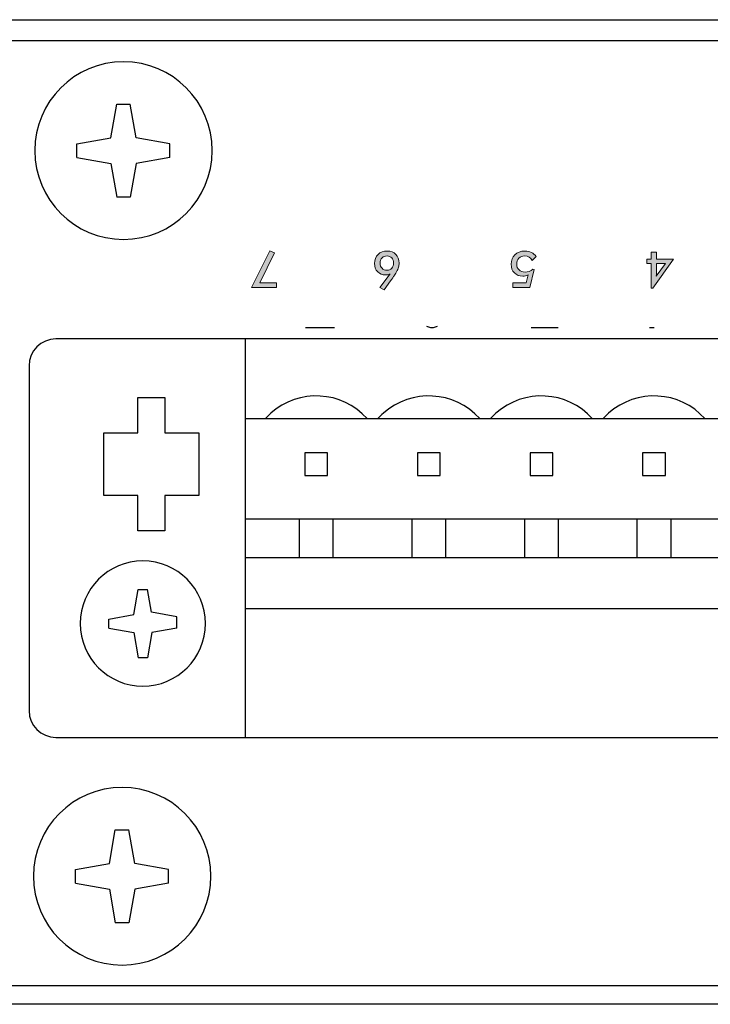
# Model space of a CAD drawing. Header units: inches. Extents: x -3.1 to 15.2, y -1.5 to 10.6.
# Tile 53 of 88: x 5.651 to 6.137, y 7.821 to 8.513. Entities that reach past the tile are written whole.
import ezdxf

# ---------------------------------------------------------------- set-up
doc = ezdxf.new("R2010")
doc.units = ezdxf.units.IN
doc.header["$MEASUREMENT"] = 0
doc.layers.add('Screenprinting', color=7, linetype='Continuous')

# ---------------------------------------------------------------- blocks, each defined once
blk = doc.blocks.new('block 1688')
at = {"color": 7, "lineweight": 25, "true_color": 0xffffff}
blk.add_lwpolyline([(5.75573, 7.90609), (5.732, 7.90191)], dxfattribs=at)
blk = doc.blocks.new('block 1689')
at = {"color": 7, "lineweight": 25, "true_color": 0xffffff}
blk.add_lwpolyline([(5.69031, 7.91569), (5.71404, 7.91988)], dxfattribs=at)
blk = doc.blocks.new('block 1710')
at = {"color": 7, "lineweight": 25, "true_color": 0xffffff}
blk.add_lwpolyline([(5.94209, 8.29665), (5.9449, 8.29741)], dxfattribs=at)
blk = doc.blocks.new('block 1714')
at = {"color": 7, "lineweight": 25, "true_color": 0xffffff}
blk.add_lwpolyline([(5.76159, 8.08529), (5.74391, 8.08217)], dxfattribs=at)
blk = doc.blocks.new('block 1716')
at = {"color": 7, "lineweight": 25, "true_color": 0xffffff}
blk.add_lwpolyline([(5.71359, 8.09169), (5.73127, 8.09481)], dxfattribs=at)
blk = doc.blocks.new('block 1719')
at = {"color": 7, "lineweight": 25, "true_color": 0xffffff}
blk.add_lwpolyline([(7.69159, 7.82089), (0.09159, 7.82089)], dxfattribs=at)
blk = doc.blocks.new('block 1722')
at = {"color": 7, "lineweight": 25, "true_color": 0xffffff}
blk.add_lwpolyline([(0.45759, 7.83409), (7.32559, 7.83409)], dxfattribs=at)
blk = doc.blocks.new('block 1729')
at = {"color": 7, "lineweight": 25, "true_color": 0xffffff}
blk.add_lwpolyline([(5.72782, 7.87818), (5.71822, 7.87818)], dxfattribs=at)
blk = doc.blocks.new('block 1748')
at = {"color": 7, "lineweight": 25, "true_color": 0xffffff}
blk.add_lwpolyline([(5.71822, 7.9436), (5.72782, 7.9436)], dxfattribs=at)
blk = doc.blocks.new('block 1774')
at = {"color": 7, "lineweight": 25, "true_color": 0xffffff}
blk.add_lwpolyline([(5.7567, 8.41609), (5.73298, 8.41191)], dxfattribs=at)
blk = doc.blocks.new('block 1775')
at = {"color": 7, "lineweight": 25, "true_color": 0xffffff}
blk.add_lwpolyline([(5.69128, 8.42569), (5.71501, 8.42988)], dxfattribs=at)
blk = doc.blocks.new('block 1786')
at = {"color": 7, "lineweight": 25, "true_color": 0xffffff}
blk.add_lwpolyline([(5.67639, 8.00849), (6.51879, 8.00849)], dxfattribs=at)
blk = doc.blocks.new('block 1808')
at = {"color": 7, "lineweight": 25, "true_color": 0xffffff}
blk.add_lwpolyline([(5.74079, 8.06449), (5.73439, 8.06449)], dxfattribs=at)
blk = doc.blocks.new('block 1826')
at = {"color": 7, "lineweight": 25, "true_color": 0xffffff}
blk.add_lwpolyline([(6.38559, 8.09877), (5.80959, 8.09877)], dxfattribs=at)
blk = doc.blocks.new('block 1835')
at = {"color": 7, "lineweight": 25, "true_color": 0xffffff}
blk.add_lwpolyline([(5.73439, 8.11249), (5.74079, 8.11249)], dxfattribs=at)
blk = doc.blocks.new('block 1849')
at = {"color": 7, "lineweight": 25, "true_color": 0xffffff}
blk.add_lwpolyline([(6.38559, 8.13477), (5.80959, 8.13477)], dxfattribs=at)
blk = doc.blocks.new('block 1851')
at = {"color": 7, "lineweight": 25, "true_color": 0xffffff}
blk.add_lwpolyline([(5.75299, 8.15369), (5.73419, 8.15369)], dxfattribs=at)
blk = doc.blocks.new('block 1857')
at = {"color": 7, "lineweight": 25, "true_color": 0xffffff}
blk.add_lwpolyline([(5.80959, 8.16209), (6.38545, 8.16209)], dxfattribs=at)
blk = doc.blocks.new('block 1861')
at = {"color": 7, "lineweight": 25, "true_color": 0xffffff}
blk.add_lwpolyline([(5.77699, 8.17849), (5.75299, 8.17849)], dxfattribs=at)
blk = doc.blocks.new('block 1862')
at = {"color": 7, "lineweight": 25, "true_color": 0xffffff}
blk.add_lwpolyline([(5.73419, 8.17849), (5.71019, 8.17849)], dxfattribs=at)
blk = doc.blocks.new('block 1869')
at = {"color": 7, "lineweight": 25, "true_color": 0xffffff}
blk.add_lwpolyline([(5.85159, 8.19249), (5.86759, 8.19249)], dxfattribs=at)
blk = doc.blocks.new('block 1870')
at = {"color": 7, "lineweight": 25, "true_color": 0xffffff}
blk.add_lwpolyline([(5.93079, 8.19249), (5.94679, 8.19249)], dxfattribs=at)
blk = doc.blocks.new('block 1871')
at = {"color": 7, "lineweight": 25, "true_color": 0xffffff}
blk.add_lwpolyline([(6.00999, 8.19249), (6.02599, 8.19249)], dxfattribs=at)
blk = doc.blocks.new('block 1872')
at = {"color": 7, "lineweight": 25, "true_color": 0xffffff}
blk.add_lwpolyline([(6.08919, 8.19249), (6.10519, 8.19249)], dxfattribs=at)
blk = doc.blocks.new('block 1913')
at = {"color": 7, "lineweight": 25, "true_color": 0xffffff}
blk.add_lwpolyline([(6.10519, 8.20849), (6.08919, 8.20849)], dxfattribs=at)
blk = doc.blocks.new('block 1914')
at = {"color": 7, "lineweight": 25, "true_color": 0xffffff}
blk.add_lwpolyline([(6.02599, 8.20849), (6.00999, 8.20849)], dxfattribs=at)
blk = doc.blocks.new('block 1915')
at = {"color": 7, "lineweight": 25, "true_color": 0xffffff}
blk.add_lwpolyline([(5.94679, 8.20849), (5.93079, 8.20849)], dxfattribs=at)
blk = doc.blocks.new('block 1916')
at = {"color": 7, "lineweight": 25, "true_color": 0xffffff}
blk.add_lwpolyline([(5.86759, 8.20849), (5.85159, 8.20849)], dxfattribs=at)
blk = doc.blocks.new('block 1927')
at = {"color": 7, "lineweight": 25, "true_color": 0xffffff}
blk.add_lwpolyline([(5.71019, 8.22249), (5.73419, 8.22249)], dxfattribs=at)
blk = doc.blocks.new('block 1928')
at = {"color": 7, "lineweight": 25, "true_color": 0xffffff}
blk.add_lwpolyline([(5.75299, 8.22249), (5.77699, 8.22249)], dxfattribs=at)
blk = doc.blocks.new('block 1937')
at = {"color": 7, "lineweight": 25, "true_color": 0xffffff}
blk.add_lwpolyline([(5.80959, 8.23249), (6.38545, 8.23249)], dxfattribs=at)
blk = doc.blocks.new('block 1939')
at = {"color": 7, "lineweight": 25, "true_color": 0xffffff}
blk.add_lwpolyline([(5.73419, 8.24729), (5.75299, 8.24729)], dxfattribs=at)
blk = doc.blocks.new('block 1957')
at = {"color": 7, "lineweight": 25, "true_color": 0xffffff}
blk.add_lwpolyline([(6.51879, 8.28849), (5.67639, 8.28849)], dxfattribs=at)
blk = doc.blocks.new('block 1958')
at = {"color": 7, "lineweight": 25, "true_color": 0xffffff}
blk.add_lwpolyline([(5.85209, 8.29665), (5.87234, 8.29665)], dxfattribs=at)
blk = doc.blocks.new('block 1959')
at = {"color": 7, "lineweight": 25, "true_color": 0xffffff}
blk.add_lwpolyline([(5.93984, 8.29665), (5.94209, 8.29665)], dxfattribs=at)
blk = doc.blocks.new('block 1960')
at = {"color": 7, "lineweight": 25, "true_color": 0xffffff}
blk.add_lwpolyline([(6.01072, 8.29665), (6.02984, 8.29665)], dxfattribs=at)
blk = doc.blocks.new('block 1961')
at = {"color": 7, "lineweight": 25, "true_color": 0xffffff}
blk.add_lwpolyline([(6.09397, 8.29665), (6.09734, 8.29665)], dxfattribs=at)
blk = doc.blocks.new('block 1987')
at = {"color": 7, "lineweight": 25, "true_color": 0xffffff}
blk.add_lwpolyline([(5.72879, 8.38818), (5.71919, 8.38818)], dxfattribs=at)
blk = doc.blocks.new('block 2002')
at = {"color": 7, "lineweight": 25, "true_color": 0xffffff}
blk.add_lwpolyline([(5.71919, 8.4536), (5.72879, 8.4536)], dxfattribs=at)
blk = doc.blocks.new('block 2003')
at = {"color": 7, "lineweight": 25, "true_color": 0xffffff}
blk.add_lwpolyline([(5.69031, 7.90609), (5.71404, 7.90191)], dxfattribs=at)
blk = doc.blocks.new('block 2004')
at = {"color": 7, "lineweight": 25, "true_color": 0xffffff}
blk.add_lwpolyline([(5.75573, 7.91569), (5.732, 7.91988)], dxfattribs=at)
blk = doc.blocks.new('block 2009')
at = {"color": 7, "lineweight": 25, "true_color": 0xffffff}
blk.add_lwpolyline([(5.71359, 8.08529), (5.73127, 8.08217)], dxfattribs=at)
blk = doc.blocks.new('block 2010')
at = {"color": 7, "lineweight": 25, "true_color": 0xffffff}
blk.add_lwpolyline([(5.76159, 8.09329), (5.74362, 8.09646)], dxfattribs=at)
blk = doc.blocks.new('block 2036')
at = {"color": 7, "lineweight": 25, "true_color": 0xffffff}
blk.add_lwpolyline([(7.32559, 8.49809), (0.45759, 8.49809)], dxfattribs=at)
blk = doc.blocks.new('block 2037')
at = {"color": 7, "lineweight": 25, "true_color": 0xffffff}
blk.add_lwpolyline([(0.09159, 8.51289), (7.69159, 8.51289)], dxfattribs=at)
blk = doc.blocks.new('block 2066')
at = {"color": 7, "lineweight": 25, "true_color": 0xffffff}
blk.add_lwpolyline([(5.69128, 8.41609), (5.71501, 8.41191)], dxfattribs=at)
blk = doc.blocks.new('block 2067')
at = {"color": 7, "lineweight": 25, "true_color": 0xffffff}
blk.add_lwpolyline([(5.7567, 8.42569), (5.73298, 8.42988)], dxfattribs=at)
blk = doc.blocks.new('block 2075')
at = {"color": 7, "lineweight": 25, "true_color": 0xffffff}
blk.add_lwpolyline([(5.93703, 8.29741), (5.93984, 8.29665)], dxfattribs=at)
blk = doc.blocks.new('block 2124')
at = {"color": 7, "lineweight": 25, "true_color": 0xffffff}
blk.add_lwpolyline([(5.65759, 8.26969), (5.65759, 8.02729)], dxfattribs=at)
blk = doc.blocks.new('block 2125')
at = {"color": 7, "lineweight": 25, "true_color": 0xffffff}
blk.add_lwpolyline([(5.69031, 7.90609), (5.69031, 7.91569)], dxfattribs=at)
blk = doc.blocks.new('block 2126')
at = {"color": 7, "lineweight": 25, "true_color": 0xffffff}
blk.add_lwpolyline([(5.69128, 8.41609), (5.69128, 8.42569)], dxfattribs=at)
blk = doc.blocks.new('block 2127')
at = {"color": 7, "lineweight": 25, "true_color": 0xffffff}
blk.add_lwpolyline([(5.71501, 8.42988), (5.71919, 8.4536)], dxfattribs=at)
blk = doc.blocks.new('block 2128')
at = {"color": 7, "lineweight": 25, "true_color": 0xffffff}
blk.add_lwpolyline([(5.73298, 8.41191), (5.72879, 8.38818)], dxfattribs=at)
blk = doc.blocks.new('block 2138')
at = {"color": 7, "lineweight": 25, "true_color": 0xffffff}
blk.add_lwpolyline([(5.71404, 7.90191), (5.71822, 7.87818)], dxfattribs=at)
blk = doc.blocks.new('block 2139')
at = {"color": 7, "lineweight": 25, "true_color": 0xffffff}
blk.add_lwpolyline([(5.732, 7.91988), (5.72782, 7.9436)], dxfattribs=at)
blk = doc.blocks.new('block 2140')
at = {"color": 7, "lineweight": 25, "true_color": 0xffffff}
blk.add_lwpolyline([(5.73127, 8.08217), (5.73439, 8.06449)], dxfattribs=at)
blk = doc.blocks.new('block 2141')
at = {"color": 7, "lineweight": 25, "true_color": 0xffffff}
blk.add_lwpolyline([(5.74362, 8.09646), (5.74079, 8.11249)], dxfattribs=at)
blk = doc.blocks.new('block 2142')
at = {"color": 7, "lineweight": 25, "true_color": 0xffffff}
blk.add_lwpolyline([(5.71019, 8.17849), (5.71019, 8.22249)], dxfattribs=at)
blk = doc.blocks.new('block 2143')
at = {"color": 7, "lineweight": 25, "true_color": 0xffffff}
blk.add_lwpolyline([(5.71359, 8.08529), (5.71359, 8.09169)], dxfattribs=at)
blk = doc.blocks.new('block 2144')
at = {"color": 7, "lineweight": 25, "true_color": 0xffffff}
blk.add_lwpolyline([(5.73419, 8.15369), (5.73419, 8.17849)], dxfattribs=at)
blk = doc.blocks.new('block 2145')
at = {"color": 7, "lineweight": 25, "true_color": 0xffffff}
blk.add_lwpolyline([(5.73419, 8.22249), (5.73419, 8.24729)], dxfattribs=at)
blk = doc.blocks.new('block 2146')
at = {"color": 7, "lineweight": 25, "true_color": 0xffffff}
blk.add_lwpolyline([(5.75299, 8.24729), (5.75299, 8.22249)], dxfattribs=at)
blk = doc.blocks.new('block 2147')
at = {"color": 7, "lineweight": 25, "true_color": 0xffffff}
blk.add_lwpolyline([(5.75299, 8.17849), (5.75299, 8.15369)], dxfattribs=at)
blk = doc.blocks.new('block 2148')
at = {"color": 7, "lineweight": 25, "true_color": 0xffffff}
blk.add_lwpolyline([(5.75573, 7.90609), (5.75573, 7.91569)], dxfattribs=at)
blk = doc.blocks.new('block 2149')
at = {"color": 7, "lineweight": 25, "true_color": 0xffffff}
blk.add_lwpolyline([(5.7567, 8.41609), (5.7567, 8.42569)], dxfattribs=at)
blk = doc.blocks.new('block 2150')
at = {"color": 7, "lineweight": 25, "true_color": 0xffffff}
blk.add_lwpolyline([(5.76159, 8.08529), (5.76159, 8.09329)], dxfattribs=at)
blk = doc.blocks.new('block 2151')
at = {"color": 7, "lineweight": 25, "true_color": 0xffffff}
blk.add_lwpolyline([(5.77699, 8.22249), (5.77699, 8.17849)], dxfattribs=at)
blk = doc.blocks.new('block 2152')
at = {"color": 7, "lineweight": 25, "true_color": 0xffffff}
blk.add_lwpolyline([(5.80959, 8.28849), (5.80959, 8.00849)], dxfattribs=at)
blk = doc.blocks.new('block 2153')
at = {"color": 7, "lineweight": 25, "true_color": 0xffffff}
blk.add_lwpolyline([(5.84759, 8.16209), (5.84759, 8.13477)], dxfattribs=at)
blk = doc.blocks.new('block 2154')
at = {"color": 7, "lineweight": 25, "true_color": 0xffffff}
blk.add_lwpolyline([(5.85159, 8.20849), (5.85159, 8.19249)], dxfattribs=at)
blk = doc.blocks.new('block 2155')
at = {"color": 7, "lineweight": 25, "true_color": 0xffffff}
blk.add_lwpolyline([(5.86759, 8.19249), (5.86759, 8.20849)], dxfattribs=at)
blk = doc.blocks.new('block 2156')
at = {"color": 7, "lineweight": 25, "true_color": 0xffffff}
blk.add_lwpolyline([(5.87159, 8.13477), (5.87159, 8.16209)], dxfattribs=at)
blk = doc.blocks.new('block 2157')
at = {"color": 7, "lineweight": 25, "true_color": 0xffffff}
blk.add_lwpolyline([(5.92679, 8.16209), (5.92679, 8.13477)], dxfattribs=at)
blk = doc.blocks.new('block 2158')
at = {"color": 7, "lineweight": 25, "true_color": 0xffffff}
blk.add_lwpolyline([(5.93079, 8.20849), (5.93079, 8.19249)], dxfattribs=at)
blk = doc.blocks.new('block 2159')
at = {"color": 7, "lineweight": 25, "true_color": 0xffffff}
blk.add_lwpolyline([(5.94679, 8.19249), (5.94679, 8.20849)], dxfattribs=at)
blk = doc.blocks.new('block 2160')
at = {"color": 7, "lineweight": 25, "true_color": 0xffffff}
blk.add_lwpolyline([(5.95079, 8.13477), (5.95079, 8.16209)], dxfattribs=at)
blk = doc.blocks.new('block 2161')
at = {"color": 7, "lineweight": 25, "true_color": 0xffffff}
blk.add_lwpolyline([(5.73127, 8.09481), (5.73439, 8.11249)], dxfattribs=at)
blk = doc.blocks.new('block 2162')
at = {"color": 7, "lineweight": 25, "true_color": 0xffffff}
blk.add_lwpolyline([(5.71404, 7.91988), (5.71822, 7.9436)], dxfattribs=at)
blk = doc.blocks.new('block 2163')
at = {"color": 7, "lineweight": 25, "true_color": 0xffffff}
blk.add_lwpolyline([(5.74391, 8.08217), (5.74079, 8.06449)], dxfattribs=at)
blk = doc.blocks.new('block 2164')
at = {"color": 7, "lineweight": 25, "true_color": 0xffffff}
blk.add_lwpolyline([(5.732, 7.90191), (5.72782, 7.87818)], dxfattribs=at)
blk = doc.blocks.new('block 2166')
at = {"color": 7, "lineweight": 25, "true_color": 0xffffff}
blk.add_lwpolyline([(5.71501, 8.41191), (5.71919, 8.38818)], dxfattribs=at)
blk = doc.blocks.new('block 2167')
at = {"color": 7, "lineweight": 25, "true_color": 0xffffff}
blk.add_lwpolyline([(5.73298, 8.42988), (5.72879, 8.4536)], dxfattribs=at)
blk = doc.blocks.new('block 2168')
at = {"color": 7, "lineweight": 25, "true_color": 0xffffff}
blk.add_lwpolyline([(6.00599, 8.16209), (6.00599, 8.13477)], dxfattribs=at)
blk = doc.blocks.new('block 2169')
at = {"color": 7, "lineweight": 25, "true_color": 0xffffff}
blk.add_lwpolyline([(6.00999, 8.20849), (6.00999, 8.19249)], dxfattribs=at)
blk = doc.blocks.new('block 2170')
at = {"color": 7, "lineweight": 25, "true_color": 0xffffff}
blk.add_lwpolyline([(6.02599, 8.19249), (6.02599, 8.20849)], dxfattribs=at)
blk = doc.blocks.new('block 2171')
at = {"color": 7, "lineweight": 25, "true_color": 0xffffff}
blk.add_lwpolyline([(6.02999, 8.13477), (6.02999, 8.16209)], dxfattribs=at)
blk = doc.blocks.new('block 2172')
at = {"color": 7, "lineweight": 25, "true_color": 0xffffff}
blk.add_lwpolyline([(6.08519, 8.16209), (6.08519, 8.13477)], dxfattribs=at)
blk = doc.blocks.new('block 2173')
at = {"color": 7, "lineweight": 25, "true_color": 0xffffff}
blk.add_lwpolyline([(6.08919, 8.20849), (6.08919, 8.19249)], dxfattribs=at)
blk = doc.blocks.new('block 2174')
at = {"color": 7, "lineweight": 25, "true_color": 0xffffff}
blk.add_lwpolyline([(6.10519, 8.19249), (6.10519, 8.20849)], dxfattribs=at)
blk = doc.blocks.new('block 2175')
at = {"color": 7, "lineweight": 25, "true_color": 0xffffff}
blk.add_lwpolyline([(6.10919, 8.13477), (6.10919, 8.16209)], dxfattribs=at)
blk = doc.blocks.new('block 2641')
at = {"color": 7, "lineweight": 25, "true_color": 0xffffff}
blk.add_open_spline([(5.66159, 8.42089), (5.66159, 8.45536), (5.68953, 8.48329), (5.72399, 8.48329), (5.75845, 8.48329), (5.78639, 8.45536), (5.78639, 8.42089), (5.78639, 8.38643), (5.75845, 8.35849), (5.72399, 8.35849), (5.68953, 8.35849), (5.66159, 8.38643), (5.66159, 8.42089), (5.66159, 8.42089), (5.66159, 8.42089), (5.66159, 8.42089)], degree=3, knots=[0, 0, 0, 0, 1, 1, 1, 2, 2, 2, 3, 3, 3, 4, 4, 4, 5, 5, 5, 5], dxfattribs=at)
blk = doc.blocks.new('block 2642')
at = {"color": 7, "lineweight": 25, "true_color": 0xffffff}
blk.add_open_spline([(5.66062, 7.91089), (5.66062, 7.94536), (5.68856, 7.97329), (5.72302, 7.97329), (5.75748, 7.97329), (5.78542, 7.94536), (5.78542, 7.91089), (5.78542, 7.87643), (5.75748, 7.84849), (5.72302, 7.84849), (5.68856, 7.84849), (5.66062, 7.87643), (5.66062, 7.91089), (5.66062, 7.91089), (5.66062, 7.91089), (5.66062, 7.91089)], degree=3, knots=[0, 0, 0, 0, 1, 1, 1, 2, 2, 2, 3, 3, 3, 4, 4, 4, 5, 5, 5, 5], dxfattribs=at)
blk = doc.blocks.new('block 2671')
at = {"color": 7, "lineweight": 25, "true_color": 0xffffff}
blk.add_open_spline([(5.69359, 8.08849), (5.69359, 8.11279), (5.71329, 8.13249), (5.73759, 8.13249), (5.76189, 8.13249), (5.78159, 8.11279), (5.78159, 8.08849), (5.78159, 8.06419), (5.76189, 8.04449), (5.73759, 8.04449), (5.71329, 8.04449), (5.69359, 8.06419), (5.69359, 8.08849), (5.69359, 8.08849), (5.69359, 8.08849), (5.69359, 8.08849)], degree=3, knots=[0, 0, 0, 0, 1, 1, 1, 2, 2, 2, 3, 3, 3, 4, 4, 4, 5, 5, 5, 5], dxfattribs=at)
blk = doc.blocks.new('block 2674')
at = {"color": 7, "lineweight": 25, "true_color": 0xffffff}
blk.add_open_spline([(5.67639, 8.28849), (5.66601, 8.28849), (5.65759, 8.28008), (5.65759, 8.26969)], degree=3, dxfattribs=at)
blk = doc.blocks.new('block 2675')
at = {"color": 7, "lineweight": 25, "true_color": 0xffffff}
blk.add_open_spline([(5.89537, 8.23249), (5.8777, 8.25225), (5.84735, 8.25394), (5.82759, 8.23627), (5.82626, 8.23508), (5.825, 8.23382), (5.82381, 8.23249)], degree=3, knots=[0, 0, 0, 0, 1, 1, 1, 2, 2, 2, 2], dxfattribs=at)
blk = doc.blocks.new('block 2676')
at = {"color": 7, "lineweight": 25, "true_color": 0xffffff}
blk.add_open_spline([(5.97457, 8.23249), (5.9569, 8.25225), (5.92655, 8.25394), (5.90679, 8.23627), (5.90546, 8.23508), (5.9042, 8.23382), (5.90301, 8.23249)], degree=3, knots=[0, 0, 0, 0, 1, 1, 1, 2, 2, 2, 2], dxfattribs=at)
blk = doc.blocks.new('block 2677')
at = {"color": 7, "lineweight": 25, "true_color": 0xffffff}
blk.add_open_spline([(5.65759, 8.02729), (5.65759, 8.01691), (5.66601, 8.00849), (5.67639, 8.00849)], degree=3, dxfattribs=at)
blk = doc.blocks.new('block 2678')
at = {"color": 7, "lineweight": 25, "true_color": 0xffffff}
blk.add_open_spline([(6.05377, 8.23249), (6.0361, 8.25225), (6.00575, 8.25394), (5.98599, 8.23627), (5.98466, 8.23508), (5.9834, 8.23382), (5.98221, 8.23249)], degree=3, knots=[0, 0, 0, 0, 1, 1, 1, 2, 2, 2, 2], dxfattribs=at)
blk = doc.blocks.new('block 2682')
at = {"color": 7, "lineweight": 25, "true_color": 0xffffff}
blk.add_open_spline([(6.13297, 8.23249), (6.1153, 8.25225), (6.08495, 8.25394), (6.06519, 8.23627), (6.06386, 8.23508), (6.0626, 8.23382), (6.06141, 8.23249)], degree=3, knots=[0, 0, 0, 0, 1, 1, 1, 2, 2, 2, 2], dxfattribs=at)
blk = doc.blocks.new('block 3216')
at = {"layer": 'Screenprinting', "true_color": 0x231f20}
h = blk.add_hatch(color=179, dxfattribs=at)
h.dxf.hatch_style = 2
h.paths.add_polyline_path([(5.83016, 8.34906), (5.81986, 8.32784), (5.83153, 8.32784), (5.83153, 8.32459), (5.81414, 8.32459), (5.82684, 8.35055)])
h = blk.add_hatch(color=179, dxfattribs=at)
h.dxf.hatch_style = 2
edge = h.paths.add_edge_path()
edge.add_spline(control_points=[(5.91162, 8.33427), (5.9105, 8.33373), (5.90941, 8.33346), (5.90835, 8.33346), (5.90611, 8.33346), (5.90426, 8.33421), (5.90279, 8.33573), (5.90133, 8.33725), (5.90059, 8.33921), (5.90059, 8.34161), (5.90059, 8.3442), (5.90141, 8.34629), (5.90304, 8.34788), (5.90468, 8.34947), (5.90683, 8.35026), (5.90951, 8.35026), (5.91203, 8.35026), (5.91405, 8.34948), (5.91555, 8.34793), (5.91707, 8.34637), (5.91783, 8.34434), (5.91783, 8.34182), (5.91783, 8.34081), (5.91771, 8.33984), (5.91747, 8.33891), (5.91722, 8.33798), (5.91673, 8.3369), (5.91602, 8.33566), (5.9153, 8.33443), (5.91474, 8.3335), (5.91432, 8.33289), (5.91391, 8.33228), (5.9131, 8.33112), (5.91188, 8.32939), (5.91188, 8.32939), (5.90747, 8.32315), (5.90747, 8.32315), (5.90747, 8.32315), (5.90432, 8.32473), (5.90432, 8.32473), (5.90432, 8.32473), (5.91162, 8.33427), (5.91162, 8.33427)], knot_values=[0, 0, 0, 0, 1, 1, 1, 2, 2, 2, 3, 3, 3, 4, 4, 4, 5, 5, 5, 6, 6, 6, 7, 7, 7, 8, 8, 8, 9, 9, 9, 10, 10, 10, 11, 11, 11, 12, 12, 12, 13, 13, 13, 14, 14, 14, 14], degree=3, periodic=1)
edge = h.paths.add_edge_path()
edge.add_spline(control_points=[(5.91265, 8.3382), (5.91349, 8.33913), (5.91391, 8.34035), (5.91391, 8.34186), (5.91391, 8.34336), (5.91349, 8.34458), (5.91265, 8.34549), (5.9118, 8.34642), (5.91073, 8.34687), (5.90941, 8.34687), (5.9079, 8.34687), (5.90672, 8.34642), (5.90586, 8.34553), (5.905, 8.34464), (5.90457, 8.34341), (5.90457, 8.34186), (5.90457, 8.34028), (5.905, 8.33904), (5.90584, 8.33815), (5.90668, 8.33726), (5.90786, 8.33681), (5.90937, 8.33681), (5.91071, 8.33681), (5.9118, 8.33727), (5.91265, 8.3382)], knot_values=[0, 0, 0, 0, 1, 1, 1, 2, 2, 2, 3, 3, 3, 4, 4, 4, 5, 5, 5, 6, 6, 6, 7, 7, 7, 8, 8, 8, 8], degree=3, periodic=1)
h = blk.add_hatch(color=179, dxfattribs=at)
h.dxf.hatch_style = 2
edge = h.paths.add_edge_path()
edge.add_spline(control_points=[(6.01154, 8.34355), (6.01032, 8.34579), (6.00854, 8.3469), (6.00621, 8.3469), (6.00454, 8.3469), (6.0032, 8.34637), (6.00216, 8.34532), (6.00113, 8.34426), (6.00061, 8.34286), (6.00061, 8.34112), (6.00061, 8.33944), (6.00115, 8.33809), (6.00224, 8.33704), (6.00331, 8.33599), (6.00473, 8.33547), (6.0065, 8.33547), (6.00867, 8.33547), (6.01044, 8.33619), (6.01183, 8.33762), (6.01183, 8.33762), (6.01284, 8.33741), (6.01284, 8.33741), (6.01284, 8.33741), (6.00971, 8.32459), (6.00971, 8.32459), (6.00971, 8.32459), (5.99779, 8.32459), (5.99779, 8.32459), (5.99779, 8.32459), (5.99779, 8.32791), (5.99779, 8.32791), (5.99779, 8.32791), (6.00724, 8.32791), (6.00724, 8.32791), (6.00724, 8.32791), (6.00872, 8.33349), (6.00872, 8.33349), (6.00738, 8.33293), (6.00608, 8.33264), (6.0048, 8.33264), (6.00241, 8.33264), (6.00046, 8.33341), (5.99896, 8.33495), (5.99745, 8.3365), (5.99669, 8.3385), (5.99669, 8.34098), (5.99669, 8.34378), (5.99757, 8.34602), (5.99931, 8.34772), (6.00104, 8.34941), (6.0034, 8.35026), (6.00639, 8.35026), (6.00982, 8.35026), (6.01245, 8.34903), (6.01426, 8.34655), (6.01426, 8.34655), (6.01154, 8.34355), (6.01154, 8.34355)], knot_values=[0, 0, 0, 0, 1, 1, 1, 2, 2, 2, 3, 3, 3, 4, 4, 4, 5, 5, 5, 6, 6, 6, 7, 7, 7, 8, 8, 8, 9, 9, 9, 10, 10, 10, 11, 11, 11, 12, 12, 12, 13, 13, 13, 14, 14, 14, 15, 15, 15, 16, 16, 16, 17, 17, 17, 18, 18, 18, 19, 19, 19, 19], degree=3, periodic=1)
h = blk.add_hatch(color=179, dxfattribs=at)
h.dxf.hatch_style = 2
h.paths.add_polyline_path([(6.09886, 8.34959), (6.09886, 8.34447), (6.11096, 8.34447), (6.0963, 8.3241), (6.09513, 8.3241), (6.09513, 8.34161), (6.09207, 8.34161), (6.09207, 8.34447), (6.09513, 8.34447), (6.09513, 8.34959)])
edge = h.paths.add_edge_path()
edge.add_spline(control_points=[(6.09877, 8.33254), (6.09877, 8.33254), (6.10518, 8.34161), (6.10518, 8.34161), (6.10518, 8.34161), (6.09886, 8.34161), (6.09886, 8.34161), (6.09886, 8.34161), (6.09886, 8.33504), (6.09886, 8.33504), (6.09886, 8.33434), (6.09884, 8.3335), (6.09877, 8.33254)], knot_values=[0, 0, 0, 0, 1, 1, 1, 2, 2, 2, 3, 3, 3, 4, 4, 4, 4], degree=3, periodic=1)
h = blk.add_hatch(color=179, dxfattribs=at)
h.dxf.hatch_style = 2
edge = h.paths.add_edge_path()
edge.add_spline(control_points=[(6.20562, 8.34285), (6.20562, 8.34285), (6.20171, 8.34285), (6.20171, 8.34285), (6.20171, 8.34285), (6.20171, 8.34306), (6.20171, 8.34306), (6.20171, 8.34421), (6.20131, 8.34513), (6.20051, 8.34583), (6.19971, 8.34652), (6.19865, 8.34687), (6.19731, 8.34687), (6.19577, 8.34687), (6.19459, 8.34649), (6.19377, 8.34572), (6.19293, 8.34496), (6.1925, 8.34386), (6.1925, 8.34242), (6.1925, 8.33939), (6.19421, 8.33787), (6.19762, 8.33787), (6.19769, 8.33787), (6.19782, 8.33788), (6.198, 8.33788), (6.19817, 8.3379), (6.1983, 8.3379), (6.19839, 8.3379), (6.19839, 8.3379), (6.19839, 8.33459), (6.19839, 8.33459), (6.19832, 8.33459), (6.19822, 8.33459), (6.19804, 8.3346), (6.19788, 8.33462), (6.19775, 8.33462), (6.19766, 8.33462), (6.19465, 8.33462), (6.19314, 8.33339), (6.19314, 8.33091), (6.19314, 8.32983), (6.19348, 8.32897), (6.19416, 8.32834), (6.19485, 8.3277), (6.19576, 8.32739), (6.19691, 8.32739), (6.19813, 8.32739), (6.1991, 8.32768), (6.19979, 8.32827), (6.20048, 8.32886), (6.20086, 8.32969), (6.2009, 8.33077), (6.2009, 8.33077), (6.2046, 8.33077), (6.2046, 8.33077), (6.20448, 8.32863), (6.20376, 8.32699), (6.20242, 8.32583), (6.20108, 8.32468), (6.19921, 8.3241), (6.1968, 8.3241), (6.19449, 8.3241), (6.19265, 8.32471), (6.19131, 8.32592), (6.18997, 8.32713), (6.1893, 8.32876), (6.1893, 8.33081), (6.1893, 8.33236), (6.18968, 8.33363), (6.19044, 8.33462), (6.1912, 8.33561), (6.19227, 8.33621), (6.19363, 8.33642), (6.19038, 8.33701), (6.18873, 8.33919), (6.18873, 8.34295), (6.18873, 8.34517), (6.18951, 8.34694), (6.19107, 8.34827), (6.19261, 8.3496), (6.19474, 8.35026), (6.19744, 8.35026), (6.19987, 8.35026), (6.20182, 8.34959), (6.2033, 8.34825), (6.20478, 8.3469), (6.20555, 8.34511), (6.20562, 8.34285)], knot_values=[0, 0, 0, 0, 1, 1, 1, 2, 2, 2, 3, 3, 3, 4, 4, 4, 5, 5, 5, 6, 6, 6, 7, 7, 7, 8, 8, 8, 9, 9, 9, 10, 10, 10, 11, 11, 11, 12, 12, 12, 13, 13, 13, 14, 14, 14, 15, 15, 15, 16, 16, 16, 17, 17, 17, 18, 18, 18, 19, 19, 19, 20, 20, 20, 21, 21, 21, 22, 22, 22, 23, 23, 23, 24, 24, 24, 25, 25, 25, 26, 26, 26, 27, 27, 27, 28, 28, 28, 29, 29, 29, 29], degree=3, periodic=1)
h = blk.add_hatch(color=179, dxfattribs=at)
h.dxf.hatch_style = 2
edge = h.paths.add_edge_path()
edge.add_spline(control_points=[(6.28544, 8.34631), (6.28544, 8.34631), (6.28544, 8.34959), (6.28544, 8.34959), (6.28544, 8.34959), (6.30233, 8.34959), (6.30233, 8.34959), (6.30233, 8.34959), (6.29291, 8.33829), (6.29291, 8.33829), (6.29066, 8.33556), (6.28954, 8.33335), (6.28954, 8.33166), (6.28954, 8.33041), (6.2899, 8.32943), (6.29065, 8.32871), (6.29138, 8.32799), (6.2924, 8.32763), (6.29369, 8.32763), (6.29484, 8.32763), (6.29579, 8.32799), (6.29654, 8.32871), (6.29727, 8.32943), (6.29769, 8.33037), (6.29778, 8.33155), (6.29778, 8.33155), (6.30173, 8.33155), (6.30173, 8.33155), (6.30173, 8.32929), (6.30097, 8.32749), (6.29947, 8.32613), (6.29795, 8.32477), (6.2959, 8.3241), (6.29333, 8.3241), (6.29092, 8.3241), (6.28901, 8.32473), (6.2876, 8.32598), (6.28619, 8.32722), (6.28548, 8.32893), (6.28548, 8.33109), (6.28548, 8.33291), (6.28597, 8.33463), (6.28696, 8.33626), (6.28795, 8.3379), (6.28956, 8.34001), (6.29183, 8.3426), (6.29183, 8.3426), (6.29503, 8.34631), (6.29503, 8.34631), (6.29503, 8.34631), (6.28544, 8.34631), (6.28544, 8.34631)], knot_values=[0, 0, 0, 0, 1, 1, 1, 2, 2, 2, 3, 3, 3, 4, 4, 4, 5, 5, 5, 6, 6, 6, 7, 7, 7, 8, 8, 8, 9, 9, 9, 10, 10, 10, 11, 11, 11, 12, 12, 12, 13, 13, 13, 14, 14, 14, 15, 15, 15, 16, 16, 16, 17, 17, 17, 17], degree=3, periodic=1)
h = blk.add_hatch(color=179, dxfattribs=at)
h.dxf.hatch_style = 2
h.paths.add_polyline_path([(6.38959, 8.34959), (6.38959, 8.32784), (6.3948, 8.32784), (6.39322, 8.32459), (6.38585, 8.32459), (6.38585, 8.34959)])
at = {"layer": 'Screenprinting', "lineweight": 0}
for points in [[(5.83016, 8.34906), (5.81986, 8.32784), (5.83153, 8.32784), (5.83153, 8.32459), (5.81414, 8.32459), (5.82684, 8.35055), (5.83016, 8.34906)], [(6.09886, 8.34959), (6.09886, 8.34447), (6.11096, 8.34447), (6.0963, 8.3241), (6.09513, 8.3241), (6.09513, 8.34161), (6.09207, 8.34161), (6.09207, 8.34447), (6.09513, 8.34447), (6.09513, 8.34959), (6.09886, 8.34959)], [(6.38959, 8.34959), (6.38959, 8.32784), (6.3948, 8.32784), (6.39322, 8.32459), (6.38585, 8.32459), (6.38585, 8.34959), (6.38959, 8.34959)]]:
    blk.add_lwpolyline(points, dxfattribs=at)
for points, knots in [([(5.91162, 8.33427), (5.9105, 8.33373), (5.90941, 8.33346), (5.90835, 8.33346), (5.90611, 8.33346), (5.90426, 8.33421), (5.90279, 8.33573), (5.90133, 8.33725), (5.90059, 8.33921), (5.90059, 8.34161), (5.90059, 8.3442), (5.90141, 8.34629), (5.90304, 8.34788), (5.90468, 8.34947), (5.90683, 8.35026), (5.90951, 8.35026), (5.91203, 8.35026), (5.91405, 8.34948), (5.91555, 8.34793), (5.91707, 8.34637), (5.91783, 8.34434), (5.91783, 8.34182), (5.91783, 8.34081), (5.91771, 8.33984), (5.91747, 8.33891), (5.91722, 8.33798), (5.91673, 8.3369), (5.91602, 8.33566), (5.9153, 8.33443), (5.91474, 8.3335), (5.91432, 8.33289), (5.91391, 8.33228), (5.9131, 8.33112), (5.91188, 8.32939), (5.91188, 8.32939), (5.90747, 8.32315), (5.90747, 8.32315), (5.90747, 8.32315), (5.90432, 8.32473), (5.90432, 8.32473), (5.90432, 8.32473), (5.91162, 8.33427), (5.91162, 8.33427)], [0, 0, 0, 0, 1, 1, 1, 2, 2, 2, 3, 3, 3, 4, 4, 4, 5, 5, 5, 6, 6, 6, 7, 7, 7, 8, 8, 8, 9, 9, 9, 10, 10, 10, 11, 11, 11, 12, 12, 12, 13, 13, 13, 14, 14, 14, 14]), ([(5.91265, 8.3382), (5.91349, 8.33913), (5.91391, 8.34035), (5.91391, 8.34186), (5.91391, 8.34336), (5.91349, 8.34458), (5.91265, 8.34549), (5.9118, 8.34642), (5.91073, 8.34687), (5.90941, 8.34687), (5.9079, 8.34687), (5.90672, 8.34642), (5.90586, 8.34553), (5.905, 8.34464), (5.90457, 8.34341), (5.90457, 8.34186), (5.90457, 8.34028), (5.905, 8.33904), (5.90584, 8.33815), (5.90668, 8.33726), (5.90786, 8.33681), (5.90937, 8.33681), (5.91071, 8.33681), (5.9118, 8.33727), (5.91265, 8.3382)], [0, 0, 0, 0, 1, 1, 1, 2, 2, 2, 3, 3, 3, 4, 4, 4, 5, 5, 5, 6, 6, 6, 7, 7, 7, 8, 8, 8, 8]), ([(6.01154, 8.34355), (6.01032, 8.34579), (6.00854, 8.3469), (6.00621, 8.3469), (6.00454, 8.3469), (6.0032, 8.34637), (6.00216, 8.34532), (6.00113, 8.34426), (6.00061, 8.34286), (6.00061, 8.34112), (6.00061, 8.33944), (6.00115, 8.33809), (6.00224, 8.33704), (6.00331, 8.33599), (6.00473, 8.33547), (6.0065, 8.33547), (6.00867, 8.33547), (6.01044, 8.33619), (6.01183, 8.33762), (6.01183, 8.33762), (6.01284, 8.33741), (6.01284, 8.33741), (6.01284, 8.33741), (6.00971, 8.32459), (6.00971, 8.32459), (6.00971, 8.32459), (5.99779, 8.32459), (5.99779, 8.32459), (5.99779, 8.32459), (5.99779, 8.32791), (5.99779, 8.32791), (5.99779, 8.32791), (6.00724, 8.32791), (6.00724, 8.32791), (6.00724, 8.32791), (6.00872, 8.33349), (6.00872, 8.33349), (6.00738, 8.33293), (6.00608, 8.33264), (6.0048, 8.33264), (6.00241, 8.33264), (6.00046, 8.33341), (5.99896, 8.33495), (5.99745, 8.3365), (5.99669, 8.3385), (5.99669, 8.34098), (5.99669, 8.34378), (5.99757, 8.34602), (5.99931, 8.34772), (6.00104, 8.34941), (6.0034, 8.35026), (6.00639, 8.35026), (6.00982, 8.35026), (6.01245, 8.34903), (6.01426, 8.34655), (6.01426, 8.34655), (6.01154, 8.34355), (6.01154, 8.34355)], [0, 0, 0, 0, 1, 1, 1, 2, 2, 2, 3, 3, 3, 4, 4, 4, 5, 5, 5, 6, 6, 6, 7, 7, 7, 8, 8, 8, 9, 9, 9, 10, 10, 10, 11, 11, 11, 12, 12, 12, 13, 13, 13, 14, 14, 14, 15, 15, 15, 16, 16, 16, 17, 17, 17, 18, 18, 18, 19, 19, 19, 19]), ([(6.20562, 8.34285), (6.20562, 8.34285), (6.20171, 8.34285), (6.20171, 8.34285), (6.20171, 8.34285), (6.20171, 8.34306), (6.20171, 8.34306), (6.20171, 8.34421), (6.20131, 8.34513), (6.20051, 8.34583), (6.19971, 8.34652), (6.19865, 8.34687), (6.19731, 8.34687), (6.19577, 8.34687), (6.19459, 8.34649), (6.19377, 8.34572), (6.19293, 8.34496), (6.1925, 8.34386), (6.1925, 8.34242), (6.1925, 8.33939), (6.19421, 8.33787), (6.19762, 8.33787), (6.19769, 8.33787), (6.19782, 8.33788), (6.198, 8.33788), (6.19817, 8.3379), (6.1983, 8.3379), (6.19839, 8.3379), (6.19839, 8.3379), (6.19839, 8.33459), (6.19839, 8.33459), (6.19832, 8.33459), (6.19822, 8.33459), (6.19804, 8.3346), (6.19788, 8.33462), (6.19775, 8.33462), (6.19766, 8.33462), (6.19465, 8.33462), (6.19314, 8.33339), (6.19314, 8.33091), (6.19314, 8.32983), (6.19348, 8.32897), (6.19416, 8.32834), (6.19485, 8.3277), (6.19576, 8.32739), (6.19691, 8.32739), (6.19813, 8.32739), (6.1991, 8.32768), (6.19979, 8.32827), (6.20048, 8.32886), (6.20086, 8.32969), (6.2009, 8.33077), (6.2009, 8.33077), (6.2046, 8.33077), (6.2046, 8.33077), (6.20448, 8.32863), (6.20376, 8.32699), (6.20242, 8.32583), (6.20108, 8.32468), (6.19921, 8.3241), (6.1968, 8.3241), (6.19449, 8.3241), (6.19265, 8.32471), (6.19131, 8.32592), (6.18997, 8.32713), (6.1893, 8.32876), (6.1893, 8.33081), (6.1893, 8.33236), (6.18968, 8.33363), (6.19044, 8.33462), (6.1912, 8.33561), (6.19227, 8.33621), (6.19363, 8.33642), (6.19038, 8.33701), (6.18873, 8.33919), (6.18873, 8.34295), (6.18873, 8.34517), (6.18951, 8.34694), (6.19107, 8.34827), (6.19261, 8.3496), (6.19474, 8.35026), (6.19744, 8.35026), (6.19987, 8.35026), (6.20182, 8.34959), (6.2033, 8.34825), (6.20478, 8.3469), (6.20555, 8.34511), (6.20562, 8.34285)], [0, 0, 0, 0, 1, 1, 1, 2, 2, 2, 3, 3, 3, 4, 4, 4, 5, 5, 5, 6, 6, 6, 7, 7, 7, 8, 8, 8, 9, 9, 9, 10, 10, 10, 11, 11, 11, 12, 12, 12, 13, 13, 13, 14, 14, 14, 15, 15, 15, 16, 16, 16, 17, 17, 17, 18, 18, 18, 19, 19, 19, 20, 20, 20, 21, 21, 21, 22, 22, 22, 23, 23, 23, 24, 24, 24, 25, 25, 25, 26, 26, 26, 27, 27, 27, 28, 28, 28, 29, 29, 29, 29]), ([(6.28544, 8.34631), (6.28544, 8.34631), (6.28544, 8.34959), (6.28544, 8.34959), (6.28544, 8.34959), (6.30233, 8.34959), (6.30233, 8.34959), (6.30233, 8.34959), (6.29291, 8.33829), (6.29291, 8.33829), (6.29066, 8.33556), (6.28954, 8.33335), (6.28954, 8.33166), (6.28954, 8.33041), (6.2899, 8.32943), (6.29065, 8.32871), (6.29138, 8.32799), (6.2924, 8.32763), (6.29369, 8.32763), (6.29484, 8.32763), (6.29579, 8.32799), (6.29654, 8.32871), (6.29727, 8.32943), (6.29769, 8.33037), (6.29778, 8.33155), (6.29778, 8.33155), (6.30173, 8.33155), (6.30173, 8.33155), (6.30173, 8.32929), (6.30097, 8.32749), (6.29947, 8.32613), (6.29795, 8.32477), (6.2959, 8.3241), (6.29333, 8.3241), (6.29092, 8.3241), (6.28901, 8.32473), (6.2876, 8.32598), (6.28619, 8.32722), (6.28548, 8.32893), (6.28548, 8.33109), (6.28548, 8.33291), (6.28597, 8.33463), (6.28696, 8.33626), (6.28795, 8.3379), (6.28956, 8.34001), (6.29183, 8.3426), (6.29183, 8.3426), (6.29503, 8.34631), (6.29503, 8.34631), (6.29503, 8.34631), (6.28544, 8.34631), (6.28544, 8.34631)], [0, 0, 0, 0, 1, 1, 1, 2, 2, 2, 3, 3, 3, 4, 4, 4, 5, 5, 5, 6, 6, 6, 7, 7, 7, 8, 8, 8, 9, 9, 9, 10, 10, 10, 11, 11, 11, 12, 12, 12, 13, 13, 13, 14, 14, 14, 15, 15, 15, 16, 16, 16, 17, 17, 17, 17]), ([(6.09877, 8.33254), (6.09877, 8.33254), (6.10518, 8.34161), (6.10518, 8.34161), (6.10518, 8.34161), (6.09886, 8.34161), (6.09886, 8.34161), (6.09886, 8.34161), (6.09886, 8.33504), (6.09886, 8.33504), (6.09886, 8.33434), (6.09884, 8.3335), (6.09877, 8.33254)], [0, 0, 0, 0, 1, 1, 1, 2, 2, 2, 3, 3, 3, 4, 4, 4, 4])]:
    blk.add_open_spline(points, degree=3, knots=knots, dxfattribs=at)
blk = doc.blocks.new('block 3215')
at = {"layer": 'Screenprinting'}
blk.add_blockref('block 3216', (0, 0), dxfattribs=at)
blk = doc.blocks.new('block 3214')
at = {"layer": 'Screenprinting'}
blk.add_blockref('block 3215', (0, 0), dxfattribs=at)

msp = doc.modelspace()

# ---------------------------------------------------------------- block references
for name in ['block 2037', 'block 2036', 'block 2641', 'block 2127', 'block 2002', 'block 2167', 'block 1775', 'block 2067', 'block 2126', 'block 2149', 'block 2066', 'block 1774', 'block 2166', 'block 2128', 'block 1987', 'block 2075', 'block 1710', 'block 1958', 'block 1959', 'block 1960', 'block 1961', 'block 2674', 'block 1957', 'block 2152', 'block 2124', 'block 2675', 'block 2676', 'block 2678', 'block 2682', 'block 1939', 'block 2145', 'block 2146', 'block 1937', 'block 1927', 'block 2142', 'block 1928', 'block 2151', 'block 1916', 'block 2154', 'block 2155', 'block 1915', 'block 2158', 'block 2159', 'block 1914', 'block 2169', 'block 2170', 'block 1913', 'block 2173', 'block 2174', 'block 1869', 'block 1870', 'block 1871', 'block 1872', 'block 1862', 'block 2144', 'block 1861', 'block 2147', 'block 1857', 'block 2153', 'block 2156', 'block 2157', 'block 2160', 'block 2168', 'block 2171', 'block 2172', 'block 2175', 'block 1851', 'block 2671', 'block 1849', 'block 2161', 'block 1835', 'block 2141', 'block 2010', 'block 1826', 'block 1716', 'block 2143', 'block 2150', 'block 2009', 'block 1714', 'block 2140', 'block 2163', 'block 1808', 'block 2677', 'block 1786', 'block 2642', 'block 2162', 'block 1748', 'block 2139', 'block 1689', 'block 2004', 'block 2125', 'block 2148', 'block 2003', 'block 1688', 'block 2138', 'block 2164', 'block 1729', 'block 1722', 'block 1719']:
    msp.add_blockref(name, (0, 0))
at = {"layer": 'Screenprinting'}
msp.add_blockref('block 3214', (0, 0), dxfattribs=at)

doc.saveas('drawing.dxf')
